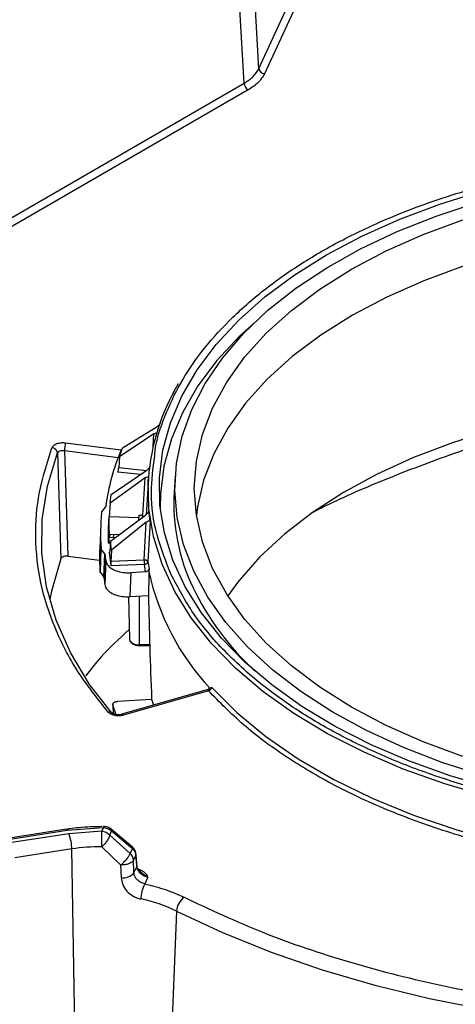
# Model space of a CAD drawing. Header units: inches. Extents: x 0.4 to 16.8, y 0 to 10.8.
# Tile 65 of 104: x 13.86 to 13.985, y 8.119 to 8.402. Entities that reach past the tile are written whole.
import ezdxf

# ---------------------------------------------------------------- set-up
doc = ezdxf.new("R2010")
doc.units = ezdxf.units.IN
doc.header["$MEASUREMENT"] = 0

msp = doc.modelspace()

# ---------------------------------------------------------------- linework, layer by layer
at = {"color": 7, "linetype": 'Continuous'}
for p, q in [((13.9283624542, 8.3876406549), (13.9248087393, 8.4505809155)), ((13.9241225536, 8.3834012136), (13.9205688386, 8.4463414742)), ((13.9283624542, 8.3876406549), (13.9371888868, 8.4066569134)), ((13.9387712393, 8.4051427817), (13.9299448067, 8.3861265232)), ((13.841871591, 8.3359187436), (13.9241225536, 8.3834012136)), ((13.925280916, 8.3814631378), (13.8430299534, 8.3339806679)), ((13.8891470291, 8.2785839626), (13.8988832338, 8.2845733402)), ((13.8728195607, 8.280079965), (13.8887687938, 8.2780387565)), ((13.8982166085, 8.2825935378), (13.8883001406, 8.2760687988)), ((13.8979598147, 8.279026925), (13.8982166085, 8.2825935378)), ((13.8724647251, 8.2778632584), (13.8734302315, 8.2474782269)), ((13.8724647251, 8.2778632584), (13.8879202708, 8.2758852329)), ((13.8883001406, 8.2760687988), (13.8891470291, 8.2785839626)), ((13.8705086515, 8.2771423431), (13.8714719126, 8.2467513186)), ((13.8883001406, 8.2760687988), (13.8880743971, 8.2729809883)), ((13.8859113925, 8.2652290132), (13.895874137, 8.2719637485)), ((13.8943546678, 8.2709365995), (13.8878388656, 8.2716677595)), ((13.8880743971, 8.2729809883), (13.8960357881, 8.2720876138)), ((13.8956608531, 8.2699506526), (13.8856404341, 8.2626715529)), ((13.8949685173, 8.2592309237), (13.8956608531, 8.2699506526)), ((13.8966087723, 8.2698439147), (13.8959382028, 8.2594032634)), ((13.9043042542, 8.2704408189), (13.9040121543, 8.2658928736)), ((13.8856404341, 8.2626715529), (13.8859113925, 8.2652290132)), ((13.8832617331, 8.260242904), (13.8842751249, 8.2615397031)), ((13.8856404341, 8.2626715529), (13.8853847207, 8.2587794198)), ((13.8853847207, 8.2587794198), (13.8852378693, 8.2587846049)), ((13.8939167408, 8.2584781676), (13.8853847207, 8.2587794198)), ((13.8857230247, 8.2517445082), (13.8957418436, 8.2592352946)), ((13.8940026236, 8.2579349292), (13.8938757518, 8.2579394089)), ((13.8939515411, 8.2592668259), (13.8949685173, 8.2592309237)), ((13.8970777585, 8.2574935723), (13.8964280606, 8.2459394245)), ((13.8829183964, 8.2564774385), (13.8826320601, 8.2497841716)), ((13.8959855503, 8.2572233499), (13.8860326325, 8.2491885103)), ((13.8953805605, 8.2464545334), (13.8959855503, 8.2572233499)), ((13.8853158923, 8.2529579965), (13.8853481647, 8.252956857)), ((13.8853475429, 8.2529484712), (13.8853481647, 8.252956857)), ((13.8853475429, 8.2529484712), (13.88724376, 8.2528815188)), ((13.8853481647, 8.252956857), (13.8853705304, 8.2538296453)), ((13.8853705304, 8.2538296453), (13.8883702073, 8.2537237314)), ((13.8855242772, 8.2538242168), (13.8854329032, 8.2529454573)), ((13.8857230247, 8.2517445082), (13.8855175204, 8.2488477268)), ((13.8860326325, 8.2491885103), (13.8857230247, 8.2517445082)), ((13.8866711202, 8.2537837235), (13.886536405, 8.2529064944)), ((13.882725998, 8.2429510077), (13.8830100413, 8.2496856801)), ((13.882804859, 8.2427501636), (13.8830889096, 8.2494846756)), ((13.8840604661, 8.24817725), (13.8830889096, 8.2494846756)), ((13.8856844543, 8.2512008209), (13.8850986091, 8.2511935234)), ((13.8860326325, 8.2491885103), (13.8858539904, 8.2460699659)), ((13.8734302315, 8.2474782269), (13.8825833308, 8.2463067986)), ((13.8837773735, 8.241441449), (13.8840604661, 8.24817725)), ((13.8841385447, 8.2479856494), (13.8838554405, 8.2412500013)), ((13.8843406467, 8.246205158), (13.884078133, 8.2393176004)), ((13.8854001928, 8.2486501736), (13.8854993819, 8.2486541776)), ((13.8858737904, 8.2447403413), (13.8854001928, 8.2486501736)), ((13.8858539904, 8.2460699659), (13.8953805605, 8.2464545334)), ((13.8954491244, 8.2451268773), (13.8858737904, 8.2447403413)), ((13.8958218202, 8.2429999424), (13.8954491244, 8.2451268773)), ((13.8967947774, 8.2438444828), (13.8967498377, 8.2430609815)), ((13.882804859, 8.2427501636), (13.8837773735, 8.241441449)), ((13.8913593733, 8.2358426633), (13.8916227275, 8.2427237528)), ((13.8958218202, 8.2429999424), (13.8916227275, 8.2427237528)), ((13.8909200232, 8.2358467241), (13.8911808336, 8.2236470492)), ((13.8913593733, 8.2358426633), (13.8966397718, 8.2361899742)), ((13.8940000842, 8.2360163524), (13.8939966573, 8.2220595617)), ((13.893993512, 8.2217914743), (13.8969970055, 8.2218111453)), ((13.8939939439, 8.2217932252), (13.893993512, 8.2217914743)), ((13.8939966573, 8.2220595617), (13.896989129, 8.2220791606)), ((13.9147979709, 8.2097644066), (13.9142395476, 8.2095649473)), ((13.8878306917, 8.2057813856), (13.8975269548, 8.206419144)), ((13.9134107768, 8.2090460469), (13.8890178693, 8.2020251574)), ((13.9138645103, 8.2088090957), (13.8894716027, 8.2017882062)), ((13.8975269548, 8.206419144), (13.8980919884, 8.2046369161)), ((13.8863792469, 8.2049672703), (13.8865140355, 8.2022229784)), ((13.8873398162, 8.2018811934), (13.8864026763, 8.2046737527)), ((13.8864026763, 8.2046737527), (13.8865210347, 8.2022679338)), ((13.8730469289, 8.1689805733), (13.8566871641, 8.1664499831)), ((13.8569379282, 8.1661683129), (13.873297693, 8.1686989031)), ((13.873766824, 8.1676881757), (13.8574070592, 8.1651575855)), ((13.8730469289, 8.1689805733), (13.8730549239, 8.1689813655)), ((13.873297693, 8.1686989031), (13.8837288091, 8.1694566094)), ((13.8832438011, 8.1684116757), (13.873766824, 8.1676881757)), ((13.8837288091, 8.1694566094), (13.8832438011, 8.1684116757)), ((13.8854846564, 8.1672804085), (13.8860481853, 8.1684945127)), ((13.8913802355, 8.162013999), (13.8854846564, 8.1672804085)), ((13.8920234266, 8.1638834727), (13.8859401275, 8.169011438)), ((13.8860481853, 8.1684945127), (13.8920427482, 8.1634413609)), ((13.8832476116, 8.1639815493), (13.8886136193, 8.1587396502)), ((13.8746148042, 8.1633224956), (13.8582550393, 8.1607919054)), ((13.8755293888, 8.1062953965), (13.8746148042, 8.1633224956)), ((13.8920427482, 8.1634413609), (13.8913802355, 8.162013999)), ((13.8929884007, 8.1615913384), (13.8923040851, 8.1601170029)), ((13.8929884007, 8.1615913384), (13.8932666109, 8.1581873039)), ((13.893316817, 8.1585192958), (13.8930385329, 8.1619239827)), ((13.8886136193, 8.1587396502), (13.8887598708, 8.1550920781)), ((13.8924684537, 8.1564677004), (13.8923040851, 8.1601170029)), ((13.8924684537, 8.1564677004), (13.8932666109, 8.1581873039)), ((13.8964734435, 8.1552498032), (13.8955561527, 8.1532735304)), ((13.9046940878, 8.1454728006), (13.902915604, 8.1020347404))]:
    msp.add_line(p, q, dxfattribs=at)
at = {"color": 7, "linetype": 'Continuous', "flags": 128}
for points in [[(13.9955979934, 8.1807649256), (13.9833348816, 8.1843720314), (13.9716376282, 8.1885588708), (13.960588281, 8.1932960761), (13.9502643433, 8.1985504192), (13.94073823, 8.2042850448), (13.9320767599, 8.2104597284), (13.9243406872, 8.2170311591), (13.9175842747, 8.2239532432), (13.9118549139, 8.231177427), (13.907192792, 8.2386530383), (13.9036306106, 8.2463276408), (13.9011933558, 8.2541474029), (13.8998981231, 8.2620574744), (13.8997539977, 8.270002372), (13.9007619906, 8.2779263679), (13.9029150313, 8.2857738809), (13.9061980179, 8.2934898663), (13.9105879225, 8.3010202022), (13.9160539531, 8.3083120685), (13.9225577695, 8.3153143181), (13.9300537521, 8.3219778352), (13.9384893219, 8.3282558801), (13.9478053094, 8.3341044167), (13.9579363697, 8.3394824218), (13.9688114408, 8.3443521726), (13.9803542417, 8.3486795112), (13.992483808, 8.3524340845)], [(13.909640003, 8.2431443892), (13.9066883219, 8.25078783), (13.9048701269, 8.2585482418), (13.9041985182, 8.2663697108), (13.9046783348, 8.2741958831), (13.9063061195, 8.2819703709), (13.9090701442, 8.289637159), (13.9129504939, 8.2971410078), (13.9179192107, 8.304427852), (13.9239404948, 8.3114451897), (13.9309709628, 8.3181424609), (13.9389599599, 8.3244714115), (13.9478499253, 8.3303864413), (13.9575768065, 8.3358449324), (13.9680705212, 8.3408075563), (13.9792554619, 8.345238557), (13.9910510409, 8.3491060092)], [(13.9869074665, 8.1899311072), (13.9755620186, 8.1941036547), (13.964889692, 8.1988311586), (13.9549717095, 8.2040776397), (13.945883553, 8.2098031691), (13.9376943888, 8.2159641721), (13.9304665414, 8.2225137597), (13.924255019, 8.2294020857), (13.9191070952, 8.2365767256), (13.9150619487, 8.2439830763), (13.9121503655, 8.2515647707), (13.9103945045, 8.2592641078), (13.909807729, 8.2670224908), (13.9103945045, 8.2747808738), (13.9121503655, 8.2824802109), (13.9150619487, 8.2900619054), (13.9191070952, 8.297468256), (13.924255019, 8.3046428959), (13.9304665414, 8.3115312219), (13.9376943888, 8.3180808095), (13.945883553, 8.3242418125), (13.9549717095, 8.329967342), (13.964889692, 8.335213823), (13.9755620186, 8.3399413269), (13.9869074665, 8.3441138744)], [(13.9870715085, 8.3308230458), (13.9757501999, 8.3266593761), (13.9651005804, 8.3219419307), (13.9552037, 8.3167066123), (13.9461348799, 8.3109932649), (13.9379631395, 8.3048453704), (13.9307506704, 8.2983097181), (13.9245523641, 8.2914360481), (13.9194153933, 8.2842766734), (13.9153788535, 8.2768860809), (13.9124734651, 8.2693205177), (13.91072134, 8.2616375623), (13.9104079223, 8.2591760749)], [(13.9273565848, 8.3148597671), (13.9228093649, 8.3106742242), (13.9163171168, 8.3036844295), (13.9108608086, 8.2964055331), (13.9064787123, 8.2888885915), (13.9032015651, 8.2811863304), (13.901052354, 8.2733527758), (13.9000461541, 8.2654428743), (13.8999791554, 8.2612334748)], [(13.995687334, 8.2837858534), (13.9839495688, 8.2800973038), (13.9728045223, 8.2758399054), (13.9623347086, 8.2710451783), (13.9526176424, 8.2657486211), (13.9437252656, 8.2599894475), (13.9357234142, 8.2538102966), (13.9286713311, 8.2472569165), (13.9226212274, 8.2403778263), (13.9194445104, 8.2360467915)], [(13.8865400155, 8.2017687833), (13.8797336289, 8.2106080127), (13.8742454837, 8.2197476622), (13.8701148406, 8.2291223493), (13.8673712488, 8.23866501), (13.8660343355, 8.248307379), (13.8661136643, 8.2579804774), (13.867608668, 8.2676151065), (13.8705086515, 8.2771423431)], [(13.9942745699, 8.1783345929), (13.9817742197, 8.1820114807), (13.9698506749, 8.1862793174), (13.9585875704, 8.1911081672), (13.948063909, 8.1964641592), (13.9383535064, 8.202309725), (13.9295244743, 8.2086038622), (13.9216387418, 8.2153024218), (13.9147516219, 8.2223584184), (13.9089114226, 8.2297223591), (13.9041591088, 8.2373425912), (13.9005280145, 8.2451656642), (13.8980436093, 8.253136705), (13.8967233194, 8.2611998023), (13.8965764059, 8.2692983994), (13.8966087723, 8.2698439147)], [(13.8714719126, 8.2467513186), (13.8687367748, 8.2374568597), (13.8682469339, 8.2350308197)], [(13.9930704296, 8.1843512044), (13.9811812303, 8.18812191), (13.969888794, 8.1924610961), (13.959274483, 8.1973374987), (13.9494147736, 8.2027159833), (13.9403807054, 8.2085577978), (13.9322373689, 8.2148208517), (13.9250434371, 8.2214600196), (13.9188507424, 8.2284274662), (13.9137039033, 8.2356729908), (13.909640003, 8.2431443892)], [(13.8911808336, 8.2236470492), (13.8911897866, 8.2235365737), (13.8911909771, 8.2235283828)], [(13.914797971, 8.2097644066), (13.9220463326, 8.2025159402), (13.9303486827, 8.1956545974), (13.9396433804, 8.1892313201), (13.9498614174, 8.1832937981), (13.9609269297, 8.1778861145), (13.9727577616, 8.1730484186), (13.9852660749, 8.1688166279), (13.9983590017, 8.1652221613), (14.0119393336, 8.1622917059), (14.0259062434, 8.1600470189), (14.0401560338, 8.158504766)], [(13.8930379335, 8.1619287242), (13.893040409, 8.1617935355), (13.8929884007, 8.1615913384)], [(13.8933167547, 8.1585198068), (13.8933185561, 8.1583886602), (13.8932666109, 8.1581873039)], [(13.9046940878, 8.1454728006), (13.9179333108, 8.1392906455), (13.9318901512, 8.1336590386), (13.9464960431, 8.1286056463), (13.9616792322, 8.1241552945), (13.977365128, 8.1203298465), (13.9934766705, 8.1171480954)]]:
    msp.add_lwpolyline(points, dxfattribs=at)
at = {"color": 7, "linetype": 'Continuous'}
for centre, radius, start, end in [((13.930145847, 8.3879205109), 0.0018052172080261, 188.9183192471, 263.6059190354), ((13.9266538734, 8.3835989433), 0.0025390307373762, 184.4664914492, 237.2659196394), ((13.9587259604, 8.2651660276), 0.0622930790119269, 149.2204616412, 175.6933299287), ((13.879896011, 8.277810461), 0.007431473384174, 162.2183198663, 179.5929343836), ((13.8687770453, 8.2768936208), 0.0017493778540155, 8.1738737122, 85.7262077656), ((13.9483642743, 8.2531750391), 0.064574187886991, 157.3537071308, 172.386530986), ((13.9597515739, 8.262592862), 0.0558370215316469, 176.6118002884, 205.5089661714), ((13.9433334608, 8.2538965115), 0.0604702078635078, 174.1663126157, 183.9930121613), ((13.9447481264, 8.2538960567), 0.0597107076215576, 175.3039071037, 182.5941187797), ((13.8773069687, 8.2593350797), 0.0176618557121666, 357.7682963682, 359.6621116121), ((13.9449560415, 8.2485304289), 0.0598042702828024, 175.7542622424, 177.4464206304), ((13.9430927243, 8.2471981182), 0.0605159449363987, 177.5508094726, 184.0244222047), ((13.9446597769, 8.2539536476), 0.0608147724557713, 185.6317291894, 187.3200270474), ((13.9090092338, 8.2464927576), 0.0136287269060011, 180.1606961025, 185.7518781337), ((13.8954661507, 8.2461023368), 0.0009756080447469, 269.0000195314, 350.3874083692), ((13.9535234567, 8.2548543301), 0.0577871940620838, 188.8745365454, 190.983365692), ((13.9444940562, 8.2472590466), 0.0609356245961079, 185.6593069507, 187.4883835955), ((13.9665140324, 8.2581737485), 0.0713823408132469, 192.2229195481, 222.9190382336), ((13.9825462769, 8.2741018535), 0.081368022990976, 205.9106754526, 227.0542277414), ((13.8935643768, 8.2246478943), 0.002624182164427, 205.2528357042, 279.481527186), ((13.8884469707, 8.2219829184), 0.0055502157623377, 358.0413844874, 0.7912268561), ((13.9134531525, 8.2085742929), 0.0004736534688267, 29.717698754, 95.1328587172), ((13.8854867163, 8.201556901), 0.0011607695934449, 43.961184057, 110.9626538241), ((13.8890602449, 8.2015534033), 0.0004736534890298, 29.7177003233, 95.1328571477), ((13.8866620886, 8.1695021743), 0.0029336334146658, 175.0068935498, 180.8899479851), ((13.8729455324, 8.1686417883), 0.0003567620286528, 9.2122365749, 72.1441631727), ((13.8621147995, 8.163159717), 0.0125010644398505, 0.7460795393, 21.2381851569), ((11.1630560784, 8.1638569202), 2.720191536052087, 0.0026250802, 0.0959375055), ((13.882611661, 8.1643744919), 0.0040863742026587, 45.3263967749, 81.1009134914), ((13.8855897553, 8.1686684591), 0.0004903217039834, 339.2212863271, 44.3699187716), ((13.8832466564, 8.1071248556), 0.0568566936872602, 89.9990374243, 98.7322793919), ((13.8893208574, 8.1598376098), 0.0029962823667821, 5.3504083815, 46.5823663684), ((13.8917036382, 8.1636479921), 0.0003971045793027, 328.6446441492, 36.3885254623), ((13.8893869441, 8.1590883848), 0.0040452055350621, 261.0822510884, 319.6203410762), ((13.9040567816, 8.1487663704), 0.0096215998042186, 152.0667990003, 178.8638290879), ((13.8860408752, 8.1074018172), 0.0423950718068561, 63.8970504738, 78.577249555), ((13.9100948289, 8.1451127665), 0.0054127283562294, 126.9310059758, 176.1860868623)]:
    msp.add_arc(centre, radius, start, end, dxfattribs=at)
for centre, major_axis, ratio, start_param, end_param in [((13.8878895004, 8.2724657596), (0.0001514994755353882, 0.0009734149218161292), 0.1253242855, 3.771112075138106, 5.289548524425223), ((14.0564756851, 8.3830858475), (0.1508900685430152, 0.1440865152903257), 0.3692439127, 2.855664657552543, 2.889022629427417), ((14.065595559, 8.4582751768), (0.01049627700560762, 1.32257867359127), 0.1367496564, 1.723293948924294, 1.727751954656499), ((13.8854516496, 8.2494559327), (2.603710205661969e-06, 0.000985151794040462), 0.0870535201, 2.528784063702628, 4.047220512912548), ((13.8859252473, 8.2455461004), (2.603710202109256e-06, 0.0009851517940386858), 0.0870535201, 1.010347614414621, 2.528784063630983), ((14.0767134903, 5.558273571), (-0.02499595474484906, 5.379503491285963), 0.0359317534, 1.04809585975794, 1.049569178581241), ((14.0650085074, 8.2204575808), (-0.01737628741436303, 0.5107460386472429), 0.3285141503, 1.528814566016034, 1.587108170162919)]:
    msp.add_ellipse(centre, major_axis=major_axis, ratio=ratio, start_param=start_param, end_param=end_param, dxfattribs=at)
for points in [[(13.92412255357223, 8.383401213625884), (13.92507098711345, 8.384026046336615), (13.92696785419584, 8.385275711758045), (13.92789758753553, 8.38685234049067), (13.92836245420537, 8.387640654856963)], [(13.92994480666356, 8.386126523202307), (13.92943338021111, 8.385260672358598), (13.92841052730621, 8.383528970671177), (13.92632411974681, 8.382151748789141), (13.9252809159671, 8.381463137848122)], [(13.8955561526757, 8.153273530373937), (13.89758982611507, 8.152784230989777), (13.90165717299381, 8.15180563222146), (13.90511410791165, 8.150228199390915), (13.90684257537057, 8.149439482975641)]]:
    msp.add_open_spline(points, degree=3, dxfattribs=at)
for points, knots in [([(13.89842726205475, 8.27633140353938), (13.89847004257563, 8.276911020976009), (13.898751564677, 8.28072525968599), (13.90119801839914, 8.287675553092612), (13.90551571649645, 8.29712946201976), (13.91171320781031, 8.306329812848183), (13.91953117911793, 8.31517560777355), (13.9288886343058, 8.323512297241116), (13.93961601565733, 8.331190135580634), (13.95154976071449, 8.338152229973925), (13.96576289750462, 8.344909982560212), (13.98239369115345, 8.351122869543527), (14.00130412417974, 8.356349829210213), (14.02079962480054, 8.360112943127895), (14.04094254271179, 8.362481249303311), (14.06184666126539, 8.36341272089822), (14.08163047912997, 8.362832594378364), (14.09979197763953, 8.361082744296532), (14.11615726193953, 8.358497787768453), (14.13209750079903, 8.35494531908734), (14.14741974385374, 8.350425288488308), (14.16186095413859, 8.34502514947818), (14.17516127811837, 8.338831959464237), (14.18721934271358, 8.331942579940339), (14.19893333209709, 8.323738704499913), (14.20965777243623, 8.314132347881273), (14.21885365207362, 8.303237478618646), (14.22288057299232, 8.295643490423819), (14.22486336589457, 8.291904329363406)], [0, 0, 0, 0, 0.0065069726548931, 0.0428198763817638, 0.0791290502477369, 0.1162146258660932, 0.1532963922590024, 0.1903819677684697, 0.2274637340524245, 0.2637766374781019, 0.3000858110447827, 0.3465345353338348, 0.3917130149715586, 0.4355309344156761, 0.4793522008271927, 0.5245306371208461, 0.5709760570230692, 0.607288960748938, 0.6435981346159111, 0.6806837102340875, 0.7177654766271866, 0.7548510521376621, 0.7919328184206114, 0.8282457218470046, 0.8645548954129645, 0.9110036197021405, 0.956179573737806, 1, 1, 1, 1]), ([(14.22486336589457, 8.291904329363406), (14.22638488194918, 8.2880936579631), (14.22947497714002, 8.28035444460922), (14.23094691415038, 8.268264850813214), (14.22997957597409, 8.256849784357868), (14.22694045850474, 8.246364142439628), (14.22246465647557, 8.236916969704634), (14.21631040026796, 8.227714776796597), (14.20848076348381, 8.218869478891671), (14.19912643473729, 8.21053265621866), (14.1883982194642, 8.202854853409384), (14.1764646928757, 8.195892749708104), (14.162251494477, 8.189134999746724), (14.14562072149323, 8.182922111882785), (14.12671028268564, 8.177695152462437), (14.10721478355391, 8.173932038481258), (14.08707186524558, 8.171563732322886), (14.06616774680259, 8.170632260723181), (14.04638392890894, 8.171212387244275), (14.02822243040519, 8.172962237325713), (14.01185714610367, 8.175547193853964), (13.99591690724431, 8.179099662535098), (13.98059466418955, 8.183619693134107), (13.96615345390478, 8.189019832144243), (13.95285312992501, 8.195213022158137), (13.9407950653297, 8.202102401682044), (13.92908107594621, 8.210306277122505), (13.91835663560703, 8.219912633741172), (13.90916075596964, 8.230807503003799), (13.90513383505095, 8.238401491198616), (13.90315104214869, 8.24214065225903)], [0, 0, 0, 0, 0.0388170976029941, 0.0788348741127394, 0.1199756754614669, 0.1521412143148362, 0.18430344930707, 0.2171534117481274, 0.2500000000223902, 0.2828499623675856, 0.315696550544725, 0.347862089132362, 0.3800243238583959, 0.4211680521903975, 0.4611866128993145, 0.5000000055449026, 0.5388163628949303, 0.5788348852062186, 0.6199756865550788, 0.6521412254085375, 0.6843034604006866, 0.7171534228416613, 0.7500000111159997, 0.7828499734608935, 0.8156965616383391, 0.8478621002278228, 0.8800243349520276, 0.9211680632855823, 0.9611843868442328, 1, 1, 1, 1]), ([(14.03459618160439, 8.291277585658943), (14.03421712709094, 8.291202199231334), (14.02629057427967, 8.289625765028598), (14.01109345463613, 8.285475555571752), (13.98957335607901, 8.27896479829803), (13.96931775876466, 8.271469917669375), (13.95404001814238, 8.265162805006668), (13.94606250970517, 8.261166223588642), (13.94389024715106, 8.260077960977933)], [0, 0, 0, 0, 0.0115605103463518, 0.2417462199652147, 0.4711225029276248, 0.693446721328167, 0.9165260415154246, 1, 1, 1, 1]), ([(13.90007021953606, 8.285738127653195), (13.9000454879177, 8.285684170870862), (13.89999612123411, 8.285576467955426), (13.89983108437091, 8.28536092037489), (13.89957814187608, 8.28509604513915), (13.89924035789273, 8.284808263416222), (13.89900178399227, 8.28465132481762), (13.89888323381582, 8.284573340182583)], [0, 0, 0, 0, 0.1401976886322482, 0.2798480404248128, 0.4714617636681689, 0.7373631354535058, 1, 1, 1, 1]), ([(13.89821660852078, 8.28259353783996), (13.89837134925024, 8.282688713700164), (13.89862098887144, 8.282842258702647), (13.89880582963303, 8.282884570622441), (13.89887609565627, 8.282900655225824)], [0, 0, 0, 0, 0.6198564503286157, 1, 1, 1, 1]), ([(13.86890741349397, 8.278638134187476), (13.86904795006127, 8.278874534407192), (13.86932889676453, 8.279347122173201), (13.87030196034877, 8.279864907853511), (13.87152628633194, 8.280155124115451), (13.8723876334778, 8.280105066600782), (13.87281956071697, 8.280079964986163)], [0, 0, 0, 0, 0.2500514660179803, 0.4998779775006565, 0.7492110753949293, 1, 1, 1, 1]), ([(13.88507144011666, 8.202640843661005), (13.88197353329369, 8.206557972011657), (13.87575297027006, 8.214423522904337), (13.86938232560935, 8.226936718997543), (13.86530265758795, 8.239810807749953), (13.86386604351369, 8.25287237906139), (13.86480319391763, 8.265903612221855), (13.8675429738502, 8.27440456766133), (13.86890741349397, 8.278638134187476)], [0, 0, 0, 0, 0.1654255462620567, 0.3321726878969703, 0.4999999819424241, 0.6678157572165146, 0.8345687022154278, 1, 1, 1, 1]), ([(13.87050865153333, 8.27714234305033), (13.87057877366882, 8.277266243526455), (13.87071888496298, 8.27751380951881), (13.8712066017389, 8.277777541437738), (13.87181883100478, 8.277918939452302), (13.87224935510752, 8.277881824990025), (13.87246472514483, 8.277863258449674)], [0, 0, 0, 0, 0.2503474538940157, 0.5002201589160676, 0.7499847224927, 1, 1, 1, 1]), ([(13.90315104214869, 8.24214065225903), (13.90164252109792, 8.245950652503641), (13.8985788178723, 8.253688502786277), (13.89698287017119, 8.265207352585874), (13.89796596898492, 8.272778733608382), (13.89842726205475, 8.27633140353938)], [0, 0, 0, 0, 0.3398691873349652, 0.6902511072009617, 1, 1, 1, 1]), ([(13.89695893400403, 8.273214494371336), (13.89694519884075, 8.273159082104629), (13.89691778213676, 8.273048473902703), (13.896782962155, 8.27282158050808), (13.89655677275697, 8.27253857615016), (13.89623502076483, 8.272225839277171), (13.89599393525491, 8.272050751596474), (13.89587413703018, 8.271963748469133)], [0, 0, 0, 0, 0.1401976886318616, 0.2798480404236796, 0.4714617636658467, 0.7373631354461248, 1, 1, 1, 1]), ([(13.89566085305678, 8.269950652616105), (13.89581716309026, 8.27005426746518), (13.89607963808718, 8.270228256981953), (13.89638078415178, 8.270329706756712), (13.89654976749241, 8.270324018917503), (13.89662955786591, 8.270255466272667), (13.89663230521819, 8.2701766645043), (13.89663348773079, 8.270142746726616)], [0, 0, 0, 0, 0.3436024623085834, 0.5769754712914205, 0.7523284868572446, 0.89339747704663, 1, 1, 1, 1]), ([(13.88317642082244, 8.260042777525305), (13.88317897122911, 8.26006021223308), (13.883182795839, 8.260086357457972), (13.88319350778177, 8.260120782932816), (13.8832033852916, 8.260146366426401), (13.88321539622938, 8.260171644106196), (13.88323339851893, 8.260204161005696), (13.88325051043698, 8.260227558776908), (13.88326173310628, 8.260242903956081)], [0, 0, 0, 0, 0.2531328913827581, 0.3796000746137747, 0.5060672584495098, 0.6325344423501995, 0.7590016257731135, 1, 1, 1, 1]), ([(13.88435934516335, 8.261730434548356), (13.88435807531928, 8.261722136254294), (13.88435553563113, 8.261705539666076), (13.88434932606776, 8.261680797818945), (13.88434136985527, 8.261656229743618), (13.8843315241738, 8.261631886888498), (13.88431979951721, 8.261607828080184), (13.88430232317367, 8.261576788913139), (13.88428590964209, 8.261554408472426), (13.88427512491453, 8.261539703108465)], [0, 0, 0, 0, 0.126326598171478, 0.252653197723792, 0.3789797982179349, 0.5053063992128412, 0.6316330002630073, 0.7579596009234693, 1, 1, 1, 1]), ([(13.89670589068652, 8.260563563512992), (13.89670338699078, 8.2605075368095), (13.8966983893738, 8.26039570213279), (13.89659609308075, 8.260159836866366), (13.89640052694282, 8.259860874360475), (13.89610031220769, 8.259524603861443), (13.89586084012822, 8.259331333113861), (13.89574184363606, 8.259235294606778)], [0, 0, 0, 0, 0.1401976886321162, 0.2798480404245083, 0.4714617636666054, 0.7373631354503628, 1, 1, 1, 1]), ([(13.89387575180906, 8.257939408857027), (13.89388074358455, 8.258012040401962), (13.89389072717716, 8.258157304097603), (13.89390965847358, 8.258465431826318), (13.89392850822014, 8.258797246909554), (13.89394276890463, 8.259073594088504), (13.89394933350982, 8.259218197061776), (13.89395154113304, 8.259266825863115)], [0, 0, 0, 0, 0.2218711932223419, 0.4437442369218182, 0.665592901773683, 0.8875416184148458, 1, 1, 1, 1]), ([(13.89598555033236, 8.257223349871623), (13.8961432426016, 8.257338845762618), (13.89640803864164, 8.257532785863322), (13.89673591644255, 8.257658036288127), (13.8969352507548, 8.257666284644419), (13.89704552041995, 8.257604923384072), (13.89706805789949, 8.257527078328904), (13.89707775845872, 8.257493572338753)], [0, 0, 0, 0, 0.3436024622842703, 0.5769754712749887, 0.7523284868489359, 0.8933974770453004, 1, 1, 1, 1]), ([(13.88308890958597, 8.249484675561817), (13.88308312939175, 8.249492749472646), (13.88307156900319, 8.249508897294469), (13.88305670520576, 8.249533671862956), (13.88304370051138, 8.249558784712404), (13.8830327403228, 8.249584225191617), (13.88302386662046, 8.249609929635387), (13.88301474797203, 8.249643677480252), (13.88301190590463, 8.249669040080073), (13.88301004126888, 8.249685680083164)], [0, 0, 0, 0, 0.126459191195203, 0.2529183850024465, 0.3793775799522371, 0.5058367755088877, 0.632295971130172, 0.7587551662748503, 1, 1, 1, 1]), ([(13.8734302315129, 8.247478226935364), (13.87324622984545, 8.247491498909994), (13.87297121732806, 8.247511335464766), (13.8726112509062, 8.24746619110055), (13.87235629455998, 8.247409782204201), (13.87204093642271, 8.2473020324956), (13.87177903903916, 8.24714938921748), (13.87156901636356, 8.246947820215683), (13.87150795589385, 8.246824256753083), (13.87147191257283, 8.246751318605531)], [0, 0, 0, 0, 0.213298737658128, 0.3188004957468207, 0.4242137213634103, 0.5296118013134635, 0.7427038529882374, 0.8481209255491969, 1, 1, 1, 1]), ([(13.8840604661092, 8.248177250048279), (13.88406598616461, 8.248169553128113), (13.88407702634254, 8.248154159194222), (13.88409133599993, 8.24813056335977), (13.88410395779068, 8.248106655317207), (13.88411472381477, 8.248082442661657), (13.88412359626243, 8.248057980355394), (13.88413295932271, 8.248025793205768), (13.88413632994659, 8.248001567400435), (13.88413854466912, 8.247985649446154)], [0, 0, 0, 0, 0.1263248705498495, 0.2526512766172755, 0.3789776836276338, 0.5053040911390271, 0.6316304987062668, 0.7579569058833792, 0.9999999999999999, 0.9999999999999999, 0.9999999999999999, 0.9999999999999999]), ([(13.88434064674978, 8.246205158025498), (13.88446743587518, 8.245783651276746), (13.88472101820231, 8.244940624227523), (13.88599407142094, 8.24385712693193), (13.88776302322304, 8.24307518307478), (13.88974359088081, 8.242683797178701), (13.89105154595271, 8.242711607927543), (13.89162272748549, 8.24272375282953)], [0, 0, 0, 0, 0.2095222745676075, 0.4190512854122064, 0.6284294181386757, 0.8377358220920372, 1, 1, 1, 1]), ([(13.89538056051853, 8.246454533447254), (13.89546483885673, 8.246450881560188), (13.89561967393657, 8.246444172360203), (13.89586354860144, 8.24639277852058), (13.89608076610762, 8.246315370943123), (13.89623699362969, 8.246215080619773), (13.89637058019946, 8.246097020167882), (13.89640423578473, 8.246004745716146), (13.89642806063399, 8.245939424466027)], [0, 0, 0, 0, 0.165732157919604, 0.3044809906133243, 0.5002129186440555, 0.6613925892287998, 0.7602992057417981, 1, 1, 1, 1]), ([(13.89679477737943, 8.243844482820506), (13.8967786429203, 8.24375138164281), (13.89674637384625, 8.243565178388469), (13.89656361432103, 8.243314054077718), (13.89630482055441, 8.243121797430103), (13.89604097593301, 8.243023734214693), (13.89587664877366, 8.243005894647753), (13.8958218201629, 8.242999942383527)], [0, 0, 0, 0, 0.2222627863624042, 0.4445277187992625, 0.6667304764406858, 0.8888028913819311, 0.9999999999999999, 0.9999999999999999, 0.9999999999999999, 0.9999999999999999]), ([(13.88280485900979, 8.242750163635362), (13.88279362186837, 8.242766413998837), (13.88277677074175, 8.242790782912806), (13.88275965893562, 8.242824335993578), (13.88274865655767, 8.242849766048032), (13.88273979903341, 8.242875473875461), (13.88273070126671, 8.242909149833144), (13.88272785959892, 8.242934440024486), (13.88272599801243, 8.242951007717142)], [0, 0, 0, 0, 0.253337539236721, 0.3799029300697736, 0.506468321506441, 0.6330337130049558, 0.7595991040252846, 0.9999999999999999, 0.9999999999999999, 0.9999999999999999, 0.9999999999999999]), ([(13.88385544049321, 8.241250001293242), (13.8838544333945, 8.241258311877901), (13.88385241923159, 8.241274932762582), (13.88384699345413, 8.241299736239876), (13.88383981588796, 8.241324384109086), (13.88383074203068, 8.241348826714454), (13.88381978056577, 8.241373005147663), (13.88380331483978, 8.241404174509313), (13.88378765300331, 8.241426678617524), (13.88377737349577, 8.241441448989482)], [0, 0, 0, 0, 0.1264282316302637, 0.2528521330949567, 0.3792760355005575, 0.5056999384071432, 0.6321238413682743, 0.7585477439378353, 0.9999999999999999, 0.9999999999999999, 0.9999999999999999, 0.9999999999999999]), ([(13.8840781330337, 8.23931760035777), (13.88420617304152, 8.238896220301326), (13.88446225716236, 8.238053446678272), (13.88573851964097, 8.236971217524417), (13.88750979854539, 8.236191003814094), (13.88948787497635, 8.235802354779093), (13.89079197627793, 8.235830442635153), (13.89135937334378, 8.235842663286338)], [0, 0, 0, 0, 0.209744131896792, 0.4194949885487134, 0.6290952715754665, 0.8386243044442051, 0.9999999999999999, 0.9999999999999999, 0.9999999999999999, 0.9999999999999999]), ([(13.89112218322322, 8.226390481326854), (13.88825254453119, 8.223777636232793), (13.88338154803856, 8.2193425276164), (13.88000741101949, 8.214895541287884), (13.87862107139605, 8.213068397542)], [0, 0, 0, 0, 0.5891276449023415, 1, 1, 1, 1]), ([(13.89122726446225, 8.223381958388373), (13.89123221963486, 8.223347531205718), (13.89125495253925, 8.223189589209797), (13.89140828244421, 8.22292110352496), (13.89168078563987, 8.222595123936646), (13.89205021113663, 8.222313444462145), (13.89248714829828, 8.222085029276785), (13.89297240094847, 8.221919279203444), (13.89348282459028, 8.22181420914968), (13.89382463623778, 8.22180015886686), (13.89399394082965, 8.221793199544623)], [0, 0, 0, 0, 0.039427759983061, 0.1808832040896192, 0.3215148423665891, 0.4609541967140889, 0.5988469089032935, 0.7348569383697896, 0.8686705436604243, 1, 1, 1, 1]), ([(13.90684257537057, 8.149439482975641), (13.91426286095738, 8.145971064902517), (13.92927328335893, 8.138954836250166), (13.95458917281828, 8.130432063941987), (13.98179171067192, 8.123545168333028), (14.01052680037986, 8.118657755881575), (14.04008252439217, 8.115868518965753), (14.069782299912, 8.115227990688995), (14.09894424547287, 8.116675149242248), (14.12722583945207, 8.12009651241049), (14.15459981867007, 8.125438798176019), (14.18099583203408, 8.132739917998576), (14.20601898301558, 8.141997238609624), (14.22902815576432, 8.153063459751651), (14.24948491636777, 8.165696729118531), (14.26686274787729, 8.179603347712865), (14.28117640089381, 8.19436627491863), (14.28793690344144, 8.204810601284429), (14.29127890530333, 8.209973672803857)], [0, 0, 0, 0, 0.060849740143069, 0.123092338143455, 0.1862994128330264, 0.2499999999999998, 0.3137005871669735, 0.3769076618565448, 0.4391502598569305, 0.4999999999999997, 0.5608497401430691, 0.6230923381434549, 0.6862994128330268, 0.7500000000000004, 0.8137005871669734, 0.8769076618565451, 0.9391502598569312, 0.9999999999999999, 0.9999999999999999, 0.9999999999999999, 0.9999999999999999]), ([(13.91423698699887, 8.209563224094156), (13.91421588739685, 8.209539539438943), (13.91413459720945, 8.209448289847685), (13.91395002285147, 8.209305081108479), (13.91369159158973, 8.20914421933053), (13.91350666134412, 8.209079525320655), (13.91341178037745, 8.209046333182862)], [0, 0, 0, 0, 0.0992342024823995, 0.3823184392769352, 0.6830901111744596, 1, 1, 1, 1]), ([(13.91386451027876, 8.208809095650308), (13.91397071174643, 8.208846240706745), (13.9141360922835, 8.208904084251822), (13.91434509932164, 8.209045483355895), (13.91453708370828, 8.20921502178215), (13.91472606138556, 8.209465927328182), (13.91477399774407, 8.209664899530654), (13.91479797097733, 8.20976440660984)], [0, 0, 0, 0, 0.2326133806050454, 0.3622334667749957, 0.5004429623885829, 0.7501688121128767, 0.9999999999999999, 0.9999999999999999, 0.9999999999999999, 0.9999999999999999]), ([(13.91423954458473, 8.209564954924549), (13.91414842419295, 8.209464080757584), (13.91398918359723, 8.209287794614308), (13.91394843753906, 8.20888742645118), (13.91393100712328, 8.208716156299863)], [0, 0, 0, 0, 0.5722183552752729, 1, 1, 1, 1]), ([(14.04001670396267, 8.157181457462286), (14.0335875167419, 8.157840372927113), (14.02059170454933, 8.159172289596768), (14.00161743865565, 8.162844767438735), (13.98323260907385, 8.167767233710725), (13.96589331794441, 8.173999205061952), (13.94996646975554, 8.181381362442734), (13.93583394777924, 8.189766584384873), (13.9235494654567, 8.198886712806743), (13.91706998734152, 8.205525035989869), (13.91386451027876, 8.208809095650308)], [0, 0, 0, 0, 0.1219153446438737, 0.2464368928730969, 0.3727585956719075, 0.5000000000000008, 0.6272414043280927, 0.7535631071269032, 0.8780846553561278, 0.9999999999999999, 0.9999999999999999, 0.9999999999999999, 0.9999999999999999]), ([(13.88640267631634, 8.20467375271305), (13.88638713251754, 8.20478042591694), (13.88636390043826, 8.204939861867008), (13.88645668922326, 8.205145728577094), (13.88660101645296, 8.20533960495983), (13.88683042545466, 8.205509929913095), (13.88712024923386, 8.205638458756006), (13.8874228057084, 8.205734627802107), (13.88767157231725, 8.205763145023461), (13.88783069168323, 8.205781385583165)], [0, 0, 0, 0, 0.206068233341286, 0.3079937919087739, 0.4098239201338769, 0.6156644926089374, 0.7174767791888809, 0.8192887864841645, 1, 1, 1, 1]), ([(13.88947160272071, 8.20178820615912), (13.88906463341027, 8.20170293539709), (13.8882510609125, 8.20153247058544), (13.88694201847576, 8.201644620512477), (13.88578205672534, 8.20201254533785), (13.88530877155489, 8.202431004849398), (13.88507144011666, 8.202640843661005)], [0, 0, 0, 0, 0.2500514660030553, 0.4998779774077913, 0.7492110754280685, 1, 1, 1, 1]), ([(13.88901887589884, 8.202025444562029), (13.88885037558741, 8.20198505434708), (13.88852295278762, 8.201906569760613), (13.88800642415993, 8.201875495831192), (13.88753568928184, 8.201901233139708), (13.88713032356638, 8.201972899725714), (13.88680834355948, 8.202070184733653), (13.88649581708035, 8.20220955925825), (13.88639389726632, 8.202298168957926), (13.88632882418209, 8.202354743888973)], [0, 0, 0, 0, 0.1578750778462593, 0.3067762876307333, 0.44600295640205, 0.5752476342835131, 0.6951254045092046, 0.8053456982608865, 1, 1, 1, 1]), ([(13.88328657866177, 8.169759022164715), (13.88108874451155, 8.169693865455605), (13.87800654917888, 8.16960249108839), (13.87460547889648, 8.169231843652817), (13.87340881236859, 8.169017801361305), (13.87305850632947, 8.168955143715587)], [0, 0, 0, 0, 0.6373804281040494, 0.8938486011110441, 1, 1, 1, 1]), ([(13.88594008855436, 8.169011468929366), (13.88578049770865, 8.169123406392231), (13.88546381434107, 8.169345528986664), (13.88491050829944, 8.169574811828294), (13.88433120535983, 8.169726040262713), (13.88393645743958, 8.169747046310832), (13.8837396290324, 8.16975752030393)], [0, 0, 0, 0, 0.2546216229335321, 0.5052572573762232, 0.7533123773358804, 0.9999999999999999, 0.9999999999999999, 0.9999999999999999, 0.9999999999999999]), ([(13.88548465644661, 8.167280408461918), (13.88540644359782, 8.167030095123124), (13.88524535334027, 8.166514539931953), (13.88470645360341, 8.165600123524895), (13.88401457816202, 8.164699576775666), (13.88349828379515, 8.164216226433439), (13.88324761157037, 8.163981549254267)], [0, 0, 0, 0, 0.2427609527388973, 0.4999999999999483, 0.7572390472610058, 1, 1, 1, 1]), ([(13.88372880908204, 8.169456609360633), (13.88399535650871, 8.16941972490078), (13.88449343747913, 8.169350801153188), (13.88531049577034, 8.16904417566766), (13.88576972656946, 8.168701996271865), (13.88604818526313, 8.168494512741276)], [0, 0, 0, 0, 0.311849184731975, 0.5827336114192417, 1, 1, 1, 1]), ([(13.88861361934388, 8.158739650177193), (13.88889218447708, 8.15896604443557), (13.8894690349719, 8.159434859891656), (13.8903165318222, 8.16034346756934), (13.8910173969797, 8.161267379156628), (13.89126207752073, 8.161770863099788), (13.89138023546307, 8.162013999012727)], [0, 0, 0, 0, 0.2414534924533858, 0.5000000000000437, 0.758546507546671, 1, 1, 1, 1]), ([(13.89303806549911, 8.16192770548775), (13.89300222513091, 8.162145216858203), (13.89293498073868, 8.162553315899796), (13.8926182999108, 8.163242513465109), (13.89225013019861, 8.163639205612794), (13.89202342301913, 8.163883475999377)], [0, 0, 0, 0, 0.3048367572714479, 0.5719406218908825, 1, 1, 1, 1]), ([(13.89204274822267, 8.163441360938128), (13.89230631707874, 8.163142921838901), (13.89281284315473, 8.162569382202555), (13.89293149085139, 8.161908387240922), (13.89298840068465, 8.161591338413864)], [0, 0, 0, 0, 0.5203460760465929, 0.9999999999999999, 0.9999999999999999, 0.9999999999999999, 0.9999999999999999]), ([(13.89230408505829, 8.160117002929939), (13.89218952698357, 8.15994733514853), (13.89199983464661, 8.159666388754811), (13.89149082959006, 8.159316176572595), (13.89081926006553, 8.159004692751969), (13.88982087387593, 8.158745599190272), (13.88901603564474, 8.158741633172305), (13.88861361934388, 8.158739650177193)], [0, 0, 0, 0, 0.2073840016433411, 0.3433992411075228, 0.50071811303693, 0.7503608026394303, 0.9999999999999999, 0.9999999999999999, 0.9999999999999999, 0.9999999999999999]), ([(13.8945630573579, 8.156555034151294), (13.89441552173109, 8.15667806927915), (13.89396160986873, 8.157056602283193), (13.89346311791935, 8.15776421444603), (13.89336260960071, 8.158284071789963), (13.89331623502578, 8.158523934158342)], [0, 0, 0, 0, 0.2059477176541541, 0.6336239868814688, 1, 1, 1, 1]), ([(13.8955561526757, 8.153273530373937), (13.89517339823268, 8.153404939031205), (13.89440803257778, 8.153667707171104), (13.89347185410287, 8.154354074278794), (13.89298979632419, 8.154944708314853), (13.89280413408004, 8.15526662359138), (13.89275760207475, 8.155356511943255), (13.8927435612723, 8.15538460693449), (13.8925727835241, 8.155732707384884), (13.89252034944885, 8.156102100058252), (13.8924684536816, 8.156467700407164)], [0, 0, 0, 0, 0.2496841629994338, 0.4992748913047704, 0.6801026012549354, 0.7288864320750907, 0.7428077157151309, 0.7471495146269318, 0.7497453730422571, 1, 1, 1, 1]), ([(13.89326661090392, 8.158187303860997), (13.89334121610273, 8.15786213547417), (13.89349037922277, 8.1572120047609), (13.89414202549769, 8.15645811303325), (13.89479870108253, 8.155955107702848), (13.89552311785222, 8.15553350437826), (13.89609863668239, 8.155361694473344), (13.89647344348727, 8.155249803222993)], [0, 0, 0, 0, 0.2497186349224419, 0.4992790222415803, 0.6329259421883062, 0.7609429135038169, 1, 1, 1, 1]), ([(13.89647344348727, 8.155249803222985), (13.89602301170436, 8.155499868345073), (13.89520355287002, 8.155954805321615), (13.89419957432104, 8.156890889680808), (13.89355812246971, 8.157391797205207), (13.89327873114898, 8.15760997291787)], [0, 0, 0, 0, 0.4079162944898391, 0.7421115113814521, 1, 1, 1, 1]), ([(13.89373280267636, 8.157494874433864), (13.89386524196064, 8.157464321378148), (13.89445755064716, 8.157327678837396), (13.89561774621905, 8.156603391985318), (13.89613054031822, 8.155792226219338), (13.89647344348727, 8.155249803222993)], [0, 0, 0, 0, 0.0871026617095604, 0.3895495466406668, 1, 1, 1, 1]), ([(13.88875987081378, 8.155092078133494), (13.88886209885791, 8.154414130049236), (13.88906617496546, 8.153060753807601), (13.89033088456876, 8.151181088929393), (13.89188476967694, 8.14994217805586), (13.89331825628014, 8.149246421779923), (13.89406491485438, 8.149053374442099), (13.89443707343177, 8.148957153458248)], [0, 0, 0, 0, 0.2505269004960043, 0.5001225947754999, 0.7493644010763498, 0.8750751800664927, 0.9999999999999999, 0.9999999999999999, 0.9999999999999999, 0.9999999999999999])]:
    msp.add_open_spline(points, degree=3, knots=knots, dxfattribs=at)

doc.saveas('drawing.dxf')
